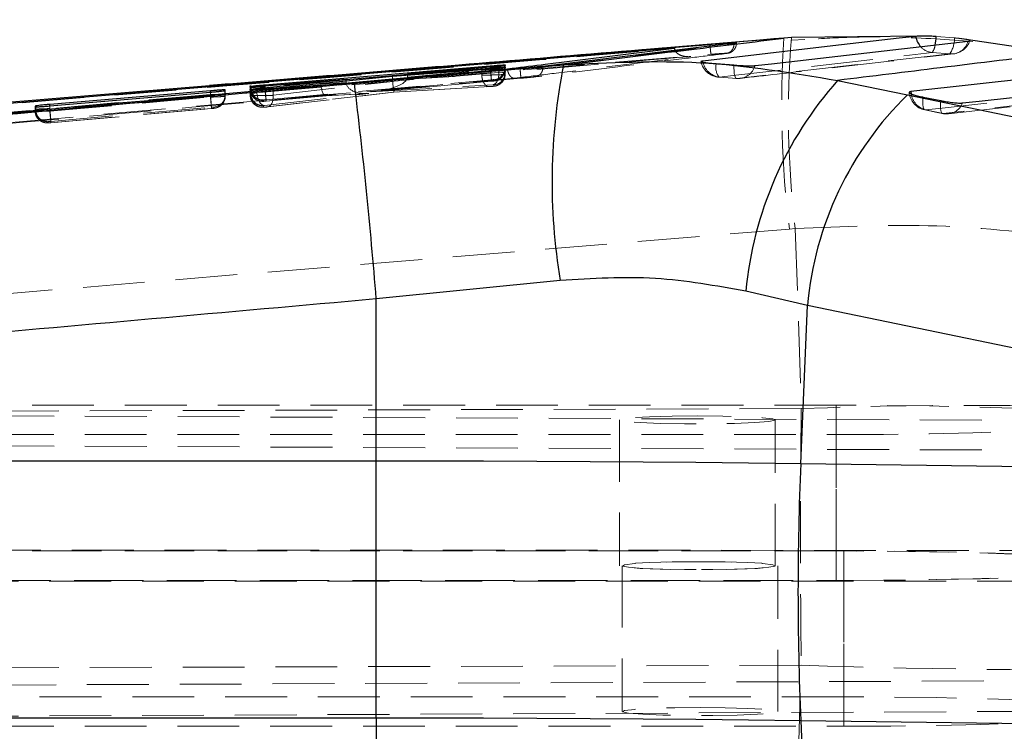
# Model space of a CAD drawing. Header units: millimetres. Extents: x 21 to 401, y 14 to 292.
# Tile 50 of 52: x 362 to 382, y 266 to 281. Entities that reach past the tile are written whole.
import ezdxf

# ---------------------------------------------------------------- set-up
doc = ezdxf.new("R2010")
doc.units = ezdxf.units.MM
doc.linetypes.add('HIDDEN', pattern=[1.905, 1.27, -0.635])
doc.layers.add('FORMATO', color=179, linetype='Continuous')
doc.styles.add('SLDTEXTSTYLE0', font='TXT', dxfattribs={"width": 0.75})
doc.dimstyles.new('SLDDIMSTYLE1', dxfattribs={"dimtxt": 3.5, "dimasz": 3.302, "dimexe": 0, "dimexo": 0.0625, "dimgap": 0.875, "dimtad": 1, "dimdec": 0, "dimrnd": 1e-09, "dimzin": 12, "dimdsep": 46, "dimtxsty": 'SLDTEXTSTYLE0', "dimsah": 1, "dimcen": 0.09, "dimadec": 0, "dimazin": 3, "dimtfac": 1, "dimtdec": 0, "dimtofl": 0, "dimtmove": 0, "dimatfit": 3, "dimfxl": 0, "dimfrac": 2, "dimtolj": 1, "dimtzin": 12, "dimarcsym": 0})

# ---------------------------------------------------------------- blocks, each defined once
blk = doc.blocks.new('_D_7')
at = {"layer": 'FORMATO'}
for p, q in [((268.376, 270.321), (268.376, 288.904)), ((400.67, 270.321), (400.67, 288.904)), ((400.67, 287.904), (268.376, 287.904))]:
    blk.add_line(p, q, dxfattribs=at)
for points in [[(268.376, 287.904), (271.678, 287.396), (271.678, 288.412)], [(400.67, 287.904), (397.368, 288.412), (397.368, 287.396)]]:
    blk.add_solid(points, dxfattribs=at)
at = {"layer": 'FORMATO', "insert": (333.223, 292.416), "char_height": 3.5, "attachment_point": 1, "style": 'SLDTEXTSTYLE0'}
blk.add_mtext('132', dxfattribs=at)

msp = doc.modelspace()

# ---------------------------------------------------------------- linework, layer by layer
at = {"color": 7, "linetype": 'Continuous', "lineweight": 25}
for p, q in [((377.55407, 280.470157), (374.727696, 280.235881)), ((377.629089, 280.475983), (377.488531, 280.465463)), ((377.55407, 280.470157), (377.550147, 280.470649)), ((377.708855, 280.482167), (377.55407, 280.470157)), ((377.708855, 280.482167), (377.704113, 280.482912)), ((380.405492, 280.513534), (377.708855, 280.482167)), ((383.183069, 280.158007), (381.290282, 280.445868)), ((375.298883, 280.263254), (346.719359, 277.890811)), ((376.525398, 280.370558), (372.60219, 279.891619)), ((374.727696, 280.235881), (376.030232, 280.343527)), ((375.299662, 280.256877), (375.298883, 280.263254)), ((375.299662, 280.256877), (375.310007, 280.222187)), ((366.894416, 279.512757), (371.521197, 279.901186)), ((368.730638, 279.542992), (373.024593, 279.919991)), ((371.343556, 279.816503), (369.514904, 279.683972)), ((371.521998, 279.877836), (369.818549, 279.733309)), ((369.818549, 279.733309), (371.696233, 279.867703)), ((372.132155, 279.845411), (369.845621, 279.640937)), ((371.825639, 279.909426), (371.812477, 279.90661)), ((371.825154, 279.862577), (371.813841, 279.860118)), ((371.825281, 279.874215), (371.825154, 279.862577)), ((371.82575, 279.920781), (371.825639, 279.909426)), ((376.158695, 279.947439), (376.521427, 279.919455)), ((366.727605, 279.435927), (368.5631, 279.618749)), ((369.514904, 279.683972), (367.062378, 279.439116)), ((368.5631, 279.618749), (368.043694, 279.582778)), ((368.5631, 279.588947), (368.5631, 279.618749)), ((369.818549, 279.705981), (369.818549, 279.733309)), ((366.078384, 279.394859), (366.078488, 279.407466)), ((366.589486, 279.403457), (366.589613, 279.418463)), ((366.589613, 279.418463), (366.605181, 279.421905)), ((366.59, 279.466519), (366.590108, 279.480109)), ((366.590108, 279.498154), (366.590108, 279.480094)), ((366.590108, 279.480109), (366.607989, 279.484013)), ((366.607989, 279.453168), (366.607989, 279.484013)), ((368.043694, 279.582778), (366.895124, 279.485399)), ((378.65167, 279.601687), (380.089625, 279.307851)), ((365.81625, 279.280612), (346.173959, 277.524093)), ((365.773934, 279.38869), (362.476361, 279.10913)), ((362.47698, 279.079223), (365.774612, 279.361928)), ((366.068698, 279.392296), (366.078384, 279.394859)), ((380.409292, 279.260212), (380.770586, 279.187122)), ((362.172018, 279.075334), (362.171919, 279.060969)), ((362.186143, 279.078925), (362.172018, 279.075334)), ((372.956231, 275.490278), (369.17806, 275.112266)), ((378.031875, 274.977723), (376.767899, 275.269488)), ((369.17806, 271.78728), (369.17806, 275.112266)), ((377.894464, 271.732354), (378.031875, 274.977723)), ((388.908699, 272.727499), (378.031875, 274.977723)), ((344.235089, 271.78728), (369.17806, 271.78728)), ((369.17806, 266.506651), (369.17806, 271.78728)), ((377.894464, 271.732354), (389.019571, 271.590033)), ((344.235089, 266.506651), (369.17806, 266.506651)), ((369.17806, 266.506651), (369.17806, 263.241375)), ((377.894464, 266.451741), (389.019571, 266.309405)), ((377.894464, 266.451741), (378.031875, 263.262937))]:
    msp.add_line(p, q, dxfattribs=at)
at = {"color": 7, "linetype": 'HIDDEN', "lineweight": 18}
for p, q in [((377.704229, 280.481601), (377.629089, 280.475983)), ((377.981867, 280.440936), (377.708867, 280.42669)), ((381.053034, 280.47573), (380.678169, 280.503863)), ((372.60219, 279.873336), (376.525398, 280.353347)), ((376.525398, 280.353347), (376.525398, 280.370558)), ((376.573372, 280.362287), (376.573372, 280.378187)), ((358.902599, 278.723085), (376.053742, 280.1388)), ((380.593251, 280.175323), (380.954291, 280.146876)), ((371.521197, 279.876837), (369.818549, 279.726291)), ((369.818549, 279.670903), (371.521998, 279.821524)), ((371.343556, 279.713238), (371.343556, 279.816503)), ((371.521197, 279.876837), (371.521197, 279.877776)), ((371.521245, 279.876778), (371.521197, 279.876837)), ((371.521998, 279.821524), (371.521998, 279.877836)), ((371.696233, 279.771188), (371.696233, 279.84702)), ((371.812477, 279.836783), (371.812477, 279.90661)), ((371.813841, 279.728854), (371.813841, 279.860118)), ((371.825154, 279.733131), (371.825154, 279.862577)), ((371.825281, 279.760832), (371.825281, 279.874215)), ((371.825639, 279.841388), (371.825639, 279.909426)), ((371.825639, 279.841388), (371.825639, 279.909426)), ((371.825639, 279.841388), (371.82575, 279.866496)), ((371.82575, 279.866496), (371.82575, 279.920796)), ((371.82575, 279.866496), (371.82575, 279.920781)), ((372.132155, 279.839108), (372.132155, 279.845456)), ((372.60219, 279.873336), (372.60219, 279.891619)), ((369.845621, 279.640937), (365.81625, 279.280612)), ((368.5631, 279.615277), (366.894416, 279.467741)), ((366.916816, 279.206136), (371.542811, 279.615173)), ((369.514904, 279.607708), (371.343556, 279.713238)), ((369.514904, 279.607708), (369.514904, 279.683972)), ((369.818549, 279.670903), (369.818549, 279.705981)), ((371.343556, 279.713238), (371.343649, 279.713193)), ((371.597796, 279.617691), (371.597684, 279.592583)), ((371.696233, 279.771084), (371.696233, 279.771188)), ((371.825154, 279.733131), (371.825281, 279.760832)), ((376.217357, 279.669085), (376.223664, 279.66989)), ((376.581657, 279.643947), (376.223664, 279.66989)), ((376.574773, 279.643053), (376.581657, 279.643947)), ((366.078488, 279.304096), (366.078488, 279.407466)), ((366.078488, 279.304111), (366.078488, 279.407466)), ((366.589486, 279.301384), (366.589486, 279.403457)), ((366.589613, 279.331038), (366.589613, 279.418463)), ((366.59, 279.422695), (366.59, 279.466519)), ((366.590108, 279.447803), (366.59, 279.422695)), ((366.590108, 279.447803), (366.590108, 279.480109)), ((366.590108, 279.480094), (366.590108, 279.447803)), ((366.605181, 279.336044), (366.605181, 279.40307)), ((366.727605, 279.345894), (366.727605, 279.410118)), ((366.894416, 279.467771), (366.894416, 279.485339)), ((366.894416, 279.467741), (366.894416, 279.467771)), ((366.895124, 279.412413), (368.044305, 279.514024)), ((366.895124, 279.412458), (366.895124, 279.485399)), ((366.895124, 279.412413), (366.895124, 279.412458)), ((367.062378, 279.296273), (369.516026, 279.582763)), ((367.062378, 279.296273), (367.062378, 279.439116)), ((368.043694, 279.52739), (368.043694, 279.582778)), ((368.043694, 279.52739), (368.563111, 279.557073)), ((368.5631, 279.559577), (368.5631, 279.588947)), ((371.543992, 279.585564), (369.052346, 279.365236)), ((369.052346, 279.365236), (371.573522, 279.511863)), ((369.086008, 279.367993), (371.543966, 279.585326)), ((369.542281, 279.360915), (371.503062, 279.474074)), ((371.510688, 279.474864), (369.542613, 279.361287)), ((371.543966, 279.585326), (371.543992, 279.585564)), ((371.597684, 279.592583), (371.595352, 279.591719)), ((371.5972, 279.484326), (371.595371, 279.483581)), ((371.597319, 279.512027), (371.5972, 279.484326)), ((365.773934, 279.314453), (362.476361, 279.022867)), ((362.477026, 278.969103), (365.774612, 279.260689)), ((365.773934, 279.314453), (365.773934, 279.361883)), ((365.773975, 279.314393), (365.773934, 279.314453)), ((365.774612, 279.260689), (365.774612, 279.361928)), ((366.068698, 279.276619), (366.068698, 279.392296)), ((366.078384, 279.280553), (366.078384, 279.394859)), ((366.589613, 279.331038), (366.589486, 279.301384)), ((366.862151, 279.199013), (366.865303, 279.200042)), ((366.886261, 279.086346), (369.025148, 279.335359)), ((366.913515, 279.175887), (368.143696, 279.284665)), ((368.147179, 279.285202), (366.917457, 279.176468)), ((369.542613, 279.361287), (366.946708, 279.058183)), ((366.953652, 279.058674), (369.542293, 279.360915)), ((368.142857, 279.284606), (369.001839, 279.333675)), ((369.025148, 279.335359), (368.147179, 279.285202)), ((362.171919, 278.979385), (362.171919, 279.060969)), ((362.172018, 279.002929), (362.171919, 278.979385)), ((362.172018, 279.002929), (362.172018, 279.075334)), ((362.186143, 279.007697), (362.186143, 279.06003)), ((362.476361, 279.022911), (362.476361, 279.079178)), ((362.476361, 279.022867), (362.476361, 279.022911)), ((362.47698, 278.969148), (362.47698, 279.079223)), ((362.498752, 278.761277), (365.795533, 279.052788)), ((362.499296, 278.732935), (365.79658, 279.024491)), ((365.796606, 279.024715), (362.499341, 278.733158)), ((365.850429, 279.031763), (365.848708, 279.031033)), ((365.850534, 279.055307), (365.850429, 279.031763)), ((366.861533, 279.052595), (366.861659, 279.082248)), ((366.861659, 279.082248), (366.864356, 279.083202)), ((366.862051, 279.17389), (366.862151, 279.199013)), ((366.864356, 279.083202), (366.886261, 279.086346)), ((366.917457, 279.176468), (366.917263, 279.178062)), ((366.946708, 279.058183), (366.953652, 279.058674)), ((362.47698, 278.969148), (362.477026, 278.969103)), ((380.817282, 278.923998), (380.455989, 278.997088)), ((362.443968, 278.730595), (362.444065, 278.754139)), ((362.444065, 278.754139), (362.44657, 278.755033)), ((344.172427, 273.783171), (377.662021, 276.547963)), ((377.662021, 276.547963), (377.78367, 276.557648)), ((377.78367, 276.557648), (377.904254, 272.860015)), ((378.622725, 272.930378), (340.304265, 272.930378)), ((340.337921, 272.808442), (385.659728, 272.601539)), ((377.904254, 272.860015), (343.988957, 272.752875)), ((378.622725, 269.934321), (378.622725, 272.930378)), ((374.172724, 272.627631), (374.172724, 269.631589)), ((377.372722, 269.631589), (377.372722, 272.627631)), ((340.332239, 272.324884), (378.622725, 272.324884)), ((340.338147, 272.180656), (394.301969, 271.956706)), ((378.622725, 269.328842), (378.622725, 272.324884)), ((378.622725, 269.934321), (290.422722, 269.934321)), ((340.068618, 269.955823), (385.22936, 269.945735)), ((378.776442, 269.934321), (340.272724, 269.934321)), ((378.776442, 269.934321), (378.776442, 266.938278)), ((374.226439, 269.631589), (374.226439, 266.635539)), ((377.426441, 266.635539), (377.426441, 269.631589)), ((394.21587, 269.319439), (340.066826, 269.307339)), ((340.115796, 269.328842), (378.622725, 269.328842)), ((340.272724, 269.328842), (378.776442, 269.328842)), ((378.776442, 269.328842), (378.776442, 266.332792)), ((377.904254, 267.585957), (343.988957, 267.478811)), ((377.78367, 263.819897), (377.904254, 267.585957)), ((340.378471, 267.09296), (385.22936, 267.27839)), ((378.776442, 266.938278), (340.272724, 266.938278)), ((394.21587, 266.691247), (340.3787, 266.444625)), ((340.332239, 266.332792), (378.776442, 266.332792))]:
    msp.add_line(p, q, dxfattribs=at)
at = {"color": 8, "linetype": 'Continuous', "lineweight": 25}
for p, q in [((376.030232, 280.343527), (376.033115, 280.310461)), ((371.521197, 279.877776), (371.521197, 279.901186)), ((371.696233, 279.84702), (371.696233, 279.867703)), ((369.818549, 279.726291), (368.5631, 279.615277)), ((366.605181, 279.40307), (366.605181, 279.421905)), ((366.727605, 279.410118), (366.727605, 279.435927)), ((366.894416, 279.485339), (366.894416, 279.512757)), ((365.773934, 279.361883), (365.773934, 279.38869)), ((380.156408, 279.37364), (380.162317, 279.324705)), ((362.186143, 279.06003), (362.186143, 279.078925)), ((362.476361, 279.079178), (362.476361, 279.10913))]:
    msp.add_line(p, q, dxfattribs=at)
at = {"color": 7, "linetype": 'Continuous', "lineweight": 25, "flags": 128}
for points in [[(380.254793, 280.507291), (379.916112, 280.468011), (378.552, 280.309642), (375.882848, 279.998997)], [(374.727696, 280.235881), (374.044507, 280.17942), (367.574237, 279.644722), (358.87923, 278.926128)], [(376.95587, 279.906029), (377.291571, 279.944444), (378.655548, 280.10037), (381.330448, 280.40556)], [(384.399942, 279.843206), (384.058743, 279.805446), (382.693946, 279.654423), (380.156408, 279.37364)], [(381.218116, 279.139409), (381.559315, 279.177183), (382.924116, 279.328251), (385.435238, 279.606203)], [(380.089625, 279.307851), (389.689143, 277.321795), (390.966512, 277.057433)], [(369.17806, 271.78728), (370.278358, 271.786416), (371.377628, 271.783823), (372.474849, 271.779517), (373.568992, 271.773497), (374.659038, 271.765763), (375.743973, 271.756316), (376.822784, 271.745184), (377.894464, 271.732354)], [(369.17806, 266.506651), (370.278358, 266.505795), (371.377628, 266.503209), (372.474849, 266.498895), (373.568992, 266.492875), (374.659038, 266.485134), (375.743973, 266.475694), (376.822784, 266.464563), (377.894464, 266.451741)]]:
    msp.add_lwpolyline(points, dxfattribs=at)
at = {"color": 7, "linetype": 'HIDDEN', "lineweight": 18, "flags": 128}
for points in [[(376.223664, 279.66989), (376.564502, 279.709423), (377.927873, 279.86733), (380.593251, 280.175323)], [(380.954291, 280.146876), (380.613438, 280.107761), (379.250041, 279.951135), (376.581657, 279.643947)], [(376.521427, 279.919455), (376.521836, 279.858285), (376.524571, 279.802242), (376.529559, 279.75283), (376.536663, 279.71139), (376.545689, 279.679039), (376.556396, 279.656673), (376.568496, 279.644871), (376.574773, 279.643053)], [(380.455989, 278.997088), (380.797192, 279.034847), (382.162, 279.185871), (384.699564, 279.466683)], [(366.886261, 279.086346), (366.858437, 279.090861), (366.830848, 279.105434), (366.804633, 279.12947), (366.780873, 279.161969), (366.760544, 279.201591), (366.74448, 279.246727), (366.733349, 279.295484), (366.727605, 279.345894)], [(366.953652, 279.058674), (366.972051, 279.063219), (366.995699, 279.076988), (367.016803, 279.098967), (367.034617, 279.128382), (367.048494, 279.164189), (367.057945, 279.205108), (367.062628, 279.249662), (367.062378, 279.296273)], [(380.409292, 279.260212), (380.404282, 279.200682), (380.40249, 279.146338), (380.403965, 279.098669), (380.408666, 279.058928), (380.416467, 279.028216), (380.427159, 279.00734), (380.440451, 278.996879), (380.455989, 278.997088)], [(385.03443, 279.390717), (384.693227, 279.352957), (383.328419, 279.201919), (380.817282, 278.923998)], [(380.929834, 278.917381), (383.881803, 279.244089), (385.146934, 279.384116)], [(380.817282, 278.923998), (380.801744, 278.923789), (380.788452, 278.934264), (380.777761, 278.955126), (380.769964, 278.985852), (380.765262, 279.025579), (380.763787, 279.073248), (380.765579, 279.127592), (380.770586, 279.187122)], [(380.443375, 278.99606), (380.696281, 278.944904), (380.804672, 278.922969)], [(378.622725, 272.324884), (379.59383, 272.329012), (380.538452, 272.34129), (381.430812, 272.361377), (382.246579, 272.388721), (382.963493, 272.422591), (383.562005, 272.462049), (384.025785, 272.506023), (384.342186, 272.553319), (384.50257, 272.602627), (384.50257, 272.652635), (384.342186, 272.701958), (384.025785, 272.74924), (383.562005, 272.793213), (382.963493, 272.832671), (382.246579, 272.866541), (381.430812, 272.893885), (380.538452, 272.913972), (379.59383, 272.92625), (378.622725, 272.930378)], [(375.772725, 272.709737), (375.253204, 272.705281), (374.789982, 272.692421), (374.433256, 272.672543), (374.221682, 272.647792), (374.178189, 272.620851), (374.307487, 272.594655), (374.595567, 272.57202), (375.011209, 272.55542), (375.509373, 272.546658), (376.036073, 272.546658), (376.534238, 272.55542), (376.949883, 272.57202), (377.23796, 272.594655), (377.367257, 272.620851), (377.323765, 272.647792), (377.112191, 272.672543), (376.755464, 272.692421), (376.292243, 272.705281), (375.772725, 272.709737)], [(378.622725, 269.328842), (379.59383, 269.332969), (380.538452, 269.345248), (381.430812, 269.365335), (382.246579, 269.392678), (382.963493, 269.426534), (383.562005, 269.465992), (384.025785, 269.509965), (384.342186, 269.557262), (384.50257, 269.606585), (384.50257, 269.656578), (384.342186, 269.705901), (384.025785, 269.753197), (383.562005, 269.79717), (382.963493, 269.836629), (382.246579, 269.870484), (381.430812, 269.897843), (380.538452, 269.917929), (379.59383, 269.930193), (378.622725, 269.934321)], [(378.776442, 269.328842), (379.74755, 269.332969), (380.692168, 269.345248), (381.584532, 269.365335), (382.400296, 269.392678), (383.117213, 269.426534), (383.715722, 269.465992), (384.179502, 269.509965), (384.495902, 269.557262), (384.656291, 269.606585), (384.656291, 269.656578), (384.495902, 269.705901), (384.179502, 269.753197), (383.715722, 269.79717), (383.117213, 269.836629), (382.400296, 269.870484), (381.584532, 269.897843), (380.692168, 269.917929), (379.74755, 269.930193), (378.776442, 269.934321)], [(375.772725, 269.713679), (375.253204, 269.709239), (374.789982, 269.696379), (374.433256, 269.676486), (374.221682, 269.651735), (374.178189, 269.624809), (374.307487, 269.598598), (374.595567, 269.575978), (375.011209, 269.559378), (375.509373, 269.550601), (376.036073, 269.550601), (376.534238, 269.559378), (376.949883, 269.575978), (377.23796, 269.598598), (377.367257, 269.624809), (377.323765, 269.651735), (377.112191, 269.676486), (376.755464, 269.696379), (376.292243, 269.709239), (375.772725, 269.713679)], [(375.82644, 269.713679), (376.345962, 269.709239), (376.809183, 269.696379), (377.165905, 269.676486), (377.37748, 269.651735), (377.420976, 269.624809), (377.291679, 269.598598), (377.003598, 269.575978), (376.587956, 269.559378), (376.089792, 269.550601), (375.563088, 269.550601), (375.064924, 269.559378), (374.649282, 269.575978), (374.361205, 269.598598), (374.231904, 269.624809), (374.275401, 269.651735), (374.486975, 269.676486), (374.843701, 269.696379), (375.306922, 269.709239), (375.82644, 269.713679)], [(378.776442, 266.332792), (379.74755, 266.33692), (380.692168, 266.349198), (381.584532, 266.369278), (382.400296, 266.396629), (383.117213, 266.430492), (383.715722, 266.46995), (384.179502, 266.513923), (384.495902, 266.561219), (384.656291, 266.610535), (384.656291, 266.660536), (384.495902, 266.709858), (384.179502, 266.757147), (383.715722, 266.801121), (383.117213, 266.840579), (382.400296, 266.874442), (381.584532, 266.901793), (380.692168, 266.92188), (379.74755, 266.934151), (378.776442, 266.938278)], [(375.82644, 266.717637), (376.345962, 266.713189), (376.809183, 266.700322), (377.165905, 266.680444), (377.37748, 266.655693), (377.420976, 266.628759), (377.291679, 266.602555), (377.003598, 266.579928), (376.587956, 266.563328), (376.089792, 266.554559), (375.563088, 266.554559), (375.064924, 266.563328), (374.649282, 266.579928), (374.361205, 266.602555), (374.231904, 266.628759), (374.275401, 266.655693), (374.486975, 266.680444), (374.843701, 266.700322), (375.306922, 266.713189), (375.82644, 266.717637)]]:
    msp.add_lwpolyline(points, dxfattribs=at)
at = {"color": 7, "linetype": 'HIDDEN', "lineweight": 18}
for centre, radius, start, end in [((398.088587, 279.093462), 20.584562, 176.1638268, 187.1034151), ((397.513704, 278.920975), 19.871072, 175.4916969, 186.8305284), ((380.475184, 280.469985), 0.577878, 326.0043107, 0.5695734), ((380.983428, 280.550318), 0.406, 276.5379035, 340.7216615), ((380.631673, 280.539378), 0.366077, 222.7633898, 263.9753692), ((380.350158, 280.357668), 0.303881, 323.126239, 354.219418), ((380.98531, 280.504602), 0.359068, 265.0441381, 343.9886078), ((384.527163, 280.911972), 13.050801, 184.792883, 185.8343332), ((371.573066, 279.830182), 0.239502, 275.3392806, 1.5794423), ((371.575881, 279.866598), 0.249869, 275.0316649, 359.9766609), ((371.576067, 279.841389), 0.249571, 330.0675674, 359.999627), ((376.24326, 280.074253), 0.406, 192.4424288, 266.3417779), ((376.271422, 280.060371), 0.393391, 188.9755689, 263.0270035), ((376.496261, 279.873222), 0.345629, 167.6002375, 216.2012695), ((376.609415, 280.002513), 0.359639, 265.5732868, 344.4380047), ((371.573402, 279.723083), 0.240508, 275.2409889, 1.3748283), ((371.575195, 279.733385), 0.250029, 275.0490471, 335.4142092), ((371.575411, 279.760935), 0.24987, 275.0300812, 359.9763791), ((371.575696, 279.841625), 0.250011, 275.0457197, 330.0632377), ((371.575597, 279.733129), 0.249557, 335.4293546, 0.0004541), ((376.607839, 280.047704), 0.406, 265.3282012, 270), ((376.607839, 280.047704), 0.406, 270, 276.5685589), ((366.839922, 279.422831), 0.249922, 180.0311927, 275.0796469), ((366.840004, 279.447926), 0.249896, 180.0281146, 275.0845799), ((366.85641, 279.44835), 0.248467, 178.8889079, 272.0510864), ((377.814776, 280.263885), 12.081885, 184.7629251, 185.8868539), ((365.82703, 279.271775), 0.241716, 275.1454296, 1.1482624), ((365.828625, 279.304207), 0.249863, 275.0302334, 359.9746738), ((365.828927, 279.280534), 0.249456, 335.2949927, 0.0043698), ((366.839394, 279.30152), 0.249908, 180.0311146, 275.0823614), ((366.839526, 279.33118), 0.249914, 180.0325862, 275.0808898), ((366.853976, 279.331816), 0.248832, 179.0264158, 272.3908575), ((380.523877, 279.394002), 0.406, 185.485805, 258.563658), ((380.559867, 279.385633), 0.402192, 188.713381, 255.0319951), ((362.421918, 279.003056), 0.2499, 180.0290852, 275.0843908), ((362.435225, 279.003887), 0.249112, 179.1235258, 272.6102077), ((365.828411, 279.280849), 0.250057, 275.0516915, 335.2788415), ((380.890148, 279.269049), 0.352661, 258.0758507, 338.4320074), ((362.421825, 278.979518), 0.249906, 180.0304983, 275.0833684), ((380.885172, 279.320914), 0.406, 258.5636138, 270), ((380.885172, 279.320914), 0.406, 270, 276.3154116), ((622.791898, 270.222986), 244.901841, 179.38304451, 180.61695549)]:
    msp.add_arc(centre, radius, start, end, dxfattribs=at)
at = {"color": 8, "linetype": 'Continuous', "lineweight": 25}
for centre, radius, start, end in [((380.677378, 280.583122), 0.429334, 190.1732434, 222.9079419), ((378.874413, 280.675534), 1.811907, 348.9115635, 354.5633057)]:
    msp.add_arc(centre, radius, start, end, dxfattribs=at)
at = {"color": 7, "linetype": 'Continuous', "lineweight": 25}
for centre, radius, start, end in [((385.134424, 277.517719), 12.345806, 168.7796901, 189.4519835), ((267.710951, 267.103898), 101.782652, 4.51275736, 7.01979891), ((384.321048, 274.560811), 7.586322, 138.3583889, 174.639893), ((384.896715, 274.369439), 6.891736, 134.2279726, 174.9363228), ((440.079323, 269.092048), 62.240886, 177.56873877, 182.43126123)]:
    msp.add_arc(centre, radius, start, end, dxfattribs=at)
at = {"color": 7, "linetype": 'HIDDEN', "lineweight": 18}
for centre, major_axis, ratio, start_param, end_param in [((371.522535, 279.836688), (0.303104, 0.004707), 0.049830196, 5.986650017, 6.282809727), ((369.0303, 279.614039), (0.787912, 0.057732), 0.316123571, 4.717205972, 6.244018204), ((369.738329, 279.622647), (0.059263, 0.245399), 0.877836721, 1.839259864, 1.939384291), ((369.464045, 279.652392), (0.35356, 0.036723), 0.7032252, 6.174677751, 6.210272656), ((371.521856, 279.728414), (0.3033, 0.004724), 0.049825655, 6.008392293, 6.282685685), ((366.890493, 279.452263), (0.300386, 0.004466), 0.049893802, 2.79404501, 3.141644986), ((368.46793, 279.553583), (0.423584, 0.039999), 0.586819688, 3.086235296, 3.139826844), ((368.125135, 279.534002), (-0.018143, 0.249368), 0.328752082, 1.627067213, 3.189475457), ((368.779163, 279.558082), (-0.00506, 0.25024), 0.863187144, 1.547373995, 1.557396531), ((369.003103, 279.584152), (0.439469, 0.038099), 0.566223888, 3.097465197, 4.713464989), ((369.520569, 279.61008), (-0.021717, 0.249163), 0.027744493, 1.678249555, 3.193436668), ((365.772873, 279.275659), (0.305512, 0.00492), 0.049774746, 6.029883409, 6.281832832), ((366.890271, 279.335532), (0.300658, 0.00449), 0.049887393, 2.817635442, 3.141454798), ((366.893962, 279.335818), (0.304457, 0.004827), 0.049798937, 2.14807968, 2.818796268), ((362.472847, 279.007429), (0.300828, 0.004505), 0.0498834, 2.833199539, 3.141343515), ((379.001257, 269.288701), (18.415942, 0.493362), 0.195669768, 1.15696951, 1.625156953), ((379.001257, 269.288701), (18.416139, -0.485642), 0.094118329, 4.655268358, 5.123455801)]:
    msp.add_ellipse(centre, major_axis=major_axis, ratio=ratio, start_param=start_param, end_param=end_param, dxfattribs=at)
at = {"color": 7, "linetype": 'Continuous', "lineweight": 25}
for points, knots in [([(377.55011, 280.470798), (375.325547, 280.286273), (371.394462, 279.960194), (367.463206, 279.636477), (365.75661, 279.495949)], [0, 0, 0, 0, 0.565890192, 1, 1, 1, 1]), ([(373.024593, 279.919991), (373.900594, 280.026626), (375.411672, 280.210567), (376.920104, 280.393341), (377.55407, 280.470157)], [0, 0, 0, 0, 0.579718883, 1, 1, 1, 1]), ([(380.405492, 280.513534), (380.377125, 280.513218), (380.314153, 280.512517), (380.275844, 280.509144), (380.254793, 280.507291)], [0, 0, 0, 0, 0.4504759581, 1, 1, 1, 1]), ([(380.678169, 280.503863), (380.637047, 280.506254), (380.551894, 280.511203), (380.459525, 280.513561), (380.413567, 280.513538), (380.405492, 280.513534)], [0, 0, 0, 0, 0.434970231, 0.900730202, 1, 1, 1, 1]), ([(381.330448, 280.40556), (381.344508, 280.408033), (381.373447, 280.413122), (381.364233, 280.426387), (381.327228, 280.438099), (381.296121, 280.44464), (381.290282, 280.445868)], [0, 0, 0, 0, 0.29763029, 0.612607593, 0.927282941, 1, 1, 1, 1]), ([(371.872518, 279.839897), (371.90401, 279.843801), (372.162876, 279.875893), (373.305001, 280.017536), (374.41563, 280.154405), (375.298883, 280.263254)], [0, 0, 0, 0, 0.027573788, 0.226655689, 1, 1, 1, 1]), ([(376.030232, 280.343527), (376.092632, 280.348577), (376.174122, 280.355172), (376.248581, 280.360707), (376.266024, 280.362004)], [0, 0, 0, 0, 0.7657296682, 1, 1, 1, 1]), ([(376.266024, 280.362004), (376.294633, 280.364075), (376.375191, 280.369906), (376.485944, 280.376989), (376.530254, 280.378623), (376.552395, 280.379439)], [0, 0, 0, 0, 0.216008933, 0.608252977, 1, 1, 1, 1]), ([(376.569453, 280.378157), (376.57071, 280.378094), (376.579947, 280.37763), (376.554723, 280.374196), (376.528378, 280.370931), (376.525483, 280.370573)], [0, 0, 0, 0, 0.122971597, 0.903654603, 1, 1, 1, 1]), ([(373.024593, 279.919991), (373.965523, 279.968666), (375.868753, 280.06712), (377.717114, 279.757989), (378.65167, 279.601687)], [0, 0, 0, 0, 0.494386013, 1, 1, 1, 1]), ([(383.183069, 280.158007), (382.373745, 280.058874), (380.86206, 279.87371), (379.352871, 279.687981), (378.65167, 279.601687)], [0, 0, 0, 0, 0.535379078, 1, 1, 1, 1]), ([(346.695925, 277.615109), (346.711612, 277.616515), (347.26647, 277.666238), (349.97805, 277.9089), (358.354103, 278.654277), (366.191837, 279.341678), (371.872518, 279.839897)], [0, 0, 0, 0, 0.001869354, 0.066123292, 0.323139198, 1, 1, 1, 1]), ([(371.813841, 279.860118), (371.801377, 279.858476), (371.776451, 279.85519), (371.701886, 279.847459), (371.609351, 279.838621), (371.506232, 279.829469), (371.413708, 279.821793), (371.363954, 279.818041), (371.343556, 279.816503)], [0, 0, 0, 0, 0.174201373, 0.348382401, 0.523124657, 0.699211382, 0.876682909, 1, 1, 1, 1]), ([(371.521197, 279.901186), (371.55571, 279.904015), (371.624736, 279.909674), (371.716501, 279.91632), (371.785427, 279.92058), (371.820937, 279.92189), (371.824417, 279.921088), (371.82575, 279.920781)], [0, 0, 0, 0, 0.216761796, 0.43352016, 0.650277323, 0.865972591, 1, 1, 1, 1]), ([(371.812477, 279.90661), (371.79943, 279.904899), (371.773339, 279.901478), (371.697504, 279.893694), (371.610466, 279.885495), (371.549315, 279.880201), (371.521998, 279.877836)], [0, 0, 0, 0, 0.262267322, 0.524499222, 0.78758909, 1, 1, 1, 1]), ([(371.696233, 279.867703), (371.715957, 279.869097), (371.762167, 279.872363), (371.81338, 279.875159), (371.821238, 279.874535), (371.825281, 279.874215)], [0, 0, 0, 0, 0.265523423, 0.622070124, 1, 1, 1, 1]), ([(372.602179, 279.891619), (372.575011, 279.888491), (372.520675, 279.882233), (372.38696, 279.868825), (372.251563, 279.856038), (372.162825, 279.848148), (372.132539, 279.845456)], [0, 0, 0, 0, 0.272317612, 0.544622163, 0.844582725, 1, 1, 1, 1]), ([(375.882848, 279.998997), (375.869875, 279.996963), (375.841713, 279.992547), (375.846637, 279.983541), (375.89353, 279.973051), (375.980061, 279.962111), (376.07535, 279.953369), (376.138257, 279.948893), (376.158695, 279.947439)], [0, 0, 0, 0, 0.160466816, 0.348326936, 0.536014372, 0.723281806, 0.910094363, 1, 1, 1, 1]), ([(376.521427, 279.919455), (376.56371, 279.916092), (376.649815, 279.909244), (376.776914, 279.903012), (376.885146, 279.901286), (376.936742, 279.90399), (376.95559, 279.905999), (376.95587, 279.906029)], [0, 0, 0, 0, 0.2420174, 0.492833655, 0.744211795, 0.996198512, 1, 1, 1, 1]), ([(344.97458, 277.391458), (346.746209, 277.555688), (354.663043, 278.289578), (362.583005, 278.995242), (368.730638, 279.542992)], [0, 0, 0, 0, 0.2237799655, 1, 1, 1, 1]), ([(366.078488, 279.407466), (366.07515, 279.407965), (366.068475, 279.408964), (366.01631, 279.406654), (365.939373, 279.401736), (365.853618, 279.395332), (365.796633, 279.390582), (365.773934, 279.38869)], [0, 0, 0, 0, 0.213305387, 0.426569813, 0.64100159, 0.857000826, 1, 1, 1, 1]), ([(367.062378, 279.439116), (367.031883, 279.436128), (366.970899, 279.430152), (366.865748, 279.42087), (366.764992, 279.412682), (366.67817, 279.406387), (366.616435, 279.402829), (366.591718, 279.402388), (366.589955, 279.403233), (366.589486, 279.403457)], [0, 0, 0, 0, 0.156679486, 0.313329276, 0.470765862, 0.628752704, 0.786470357, 0.943217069, 1, 1, 1, 1]), ([(366.895124, 279.485399), (366.860578, 279.482546), (366.791487, 279.476841), (366.69959, 279.470278), (366.630538, 279.466206), (366.594962, 279.465176), (366.591372, 279.466148), (366.59, 279.466519)], [0, 0, 0, 0, 0.216949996, 0.43389936, 0.650776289, 0.866572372, 1, 1, 1, 1]), ([(366.605181, 279.421905), (366.618937, 279.423787), (366.646375, 279.427541), (366.700577, 279.433137), (366.727605, 279.435927)], [0, 0, 0, 0, 0.501361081, 1, 1, 1, 1]), ([(366.607989, 279.484013), (366.622661, 279.485972), (366.652002, 279.48989), (366.73169, 279.498153), (366.816179, 279.506077), (366.872286, 279.510868), (366.894416, 279.512757)], [0, 0, 0, 0, 0.273443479, 0.546858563, 0.821269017, 1, 1, 1, 1]), ([(365.774612, 279.361928), (365.80895, 279.364952), (365.877632, 279.371002), (365.968437, 279.37998), (366.036797, 279.38753), (366.058493, 279.390772), (366.068698, 279.392296)], [0, 0, 0, 0, 0.257851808, 0.515765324, 0.772221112, 1, 1, 1, 1]), ([(380.156408, 279.37364), (380.142085, 279.370822), (380.112964, 279.365093), (380.122364, 279.346175), (380.172406, 279.321701), (380.260859, 279.293883), (380.347543, 279.272929), (380.399245, 279.262282), (380.409292, 279.260212)], [0, 0, 0, 0, 0.185826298, 0.377793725, 0.569762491, 0.761727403, 0.953694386, 1, 1, 1, 1]), ([(362.171919, 279.060969), (362.175342, 279.060374), (362.182187, 279.059183), (362.234616, 279.061321), (362.311767, 279.066139), (362.397526, 279.072565), (362.454402, 279.077331), (362.47698, 279.079223)], [0, 0, 0, 0, 0.213533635, 0.427028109, 0.641617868, 0.857735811, 1, 1, 1, 1]), ([(362.476361, 279.10913), (362.441914, 279.10612), (362.373013, 279.100101), (362.281927, 279.090984), (362.217399, 279.083656), (362.195411, 279.080328), (362.186143, 279.078925)], [0, 0, 0, 0, 0.268801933, 0.537649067, 0.805103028, 1, 1, 1, 1]), ([(380.770586, 279.187122), (380.80215, 279.18106), (380.876536, 279.166774), (380.996487, 279.149409), (381.112202, 279.138234), (381.183372, 279.136457), (381.210725, 279.138781), (381.218116, 279.139409)], [0, 0, 0, 0, 0.179460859, 0.422927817, 0.666393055, 0.909860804, 1, 1, 1, 1]), ([(376.767899, 275.269488), (376.15244, 275.381907), (374.902143, 275.610285), (373.611536, 275.530692), (372.956231, 275.490278)], [0, 0, 0, 0, 0.4922502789, 1, 1, 1, 1]), ([(369.17806, 275.112266), (363.034708, 274.565462), (354.782511, 273.830955), (346.533027, 273.067119), (344.424875, 272.871921)], [0, 0, 0, 0, 0.744450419, 1, 1, 1, 1])]:
    msp.add_open_spline(points, degree=3, knots=knots, dxfattribs=at)
at = {"color": 7, "linetype": 'HIDDEN', "lineweight": 18}
for points, knots in [([(383.313625, 280.127862), (382.879267, 280.204435), (381.940658, 280.369903), (380.461122, 280.480773), (379.113882, 280.512005), (378.286244, 280.460045), (377.981867, 280.440936)], [0, 0, 0, 0, 0.248696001, 0.537409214, 0.829874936, 1, 1, 1, 1]), ([(381.290282, 280.445868), (381.260785, 280.450994), (381.201795, 280.461246), (381.111472, 280.470628), (381.06099, 280.475035), (381.053034, 280.47573)], [0, 0, 0, 0, 0.457267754, 0.914454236, 1, 1, 1, 1]), ([(346.719359, 277.889276), (351.477117, 278.283256), (361.003314, 279.072101), (370.530736, 279.851872), (375.299077, 280.256827), (375.299662, 280.256877)], [0, 0, 0, 0, 0.4994086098, 0.9999385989, 1, 1, 1, 1]), ([(375.310007, 280.222187), (375.310267, 280.221294), (375.315136, 280.204567), (375.342851, 280.171699), (375.406699, 280.122102), (375.510763, 280.090994), (375.594099, 280.088478), (375.637158, 280.092322), (375.638, 280.092398)], [0, 0, 0, 0, 0.006545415, 0.122675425, 0.306308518, 0.638717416, 0.992936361, 1, 1, 1, 1]), ([(376.033115, 280.310461), (376.033868, 280.301717), (376.036556, 280.270497), (376.041495, 280.221389), (376.046458, 280.178429), (376.050891, 280.14694), (376.05264, 280.141948), (376.053742, 280.1388)], [0, 0, 0, 0, 0.093042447, 0.332191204, 0.57286499, 0.730657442, 1, 1, 1, 1]), ([(376.52548, 280.353362), (376.523069, 280.328358), (376.518247, 280.278353), (376.480247, 280.214771), (376.425327, 280.168593), (376.380402, 280.159837), (376.357938, 280.155459)], [0, 0, 0, 0, 0.250001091, 0.499996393, 0.749992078, 1, 1, 1, 1]), ([(376.367363, 280.157203), (376.37821, 280.157872), (376.391497, 280.158692), (376.426488, 280.166814), (376.456504, 280.177335), (376.500616, 280.202689), (376.544383, 280.250663), (376.571487, 280.31026), (376.570473, 280.347939), (376.57009, 280.362168)], [0, 0, 0, 0, 0.256304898, 0.31398759, 0.394687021, 0.509628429, 0.70956546, 0.890315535, 1, 1, 1, 1]), ([(376.525565, 280.353377), (376.544583, 280.356057), (376.582675, 280.361427), (376.570643, 280.366254), (376.5201, 280.36678), (376.496482, 280.367026)], [0, 0, 0, 0, 0.346883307, 0.694799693, 1, 1, 1, 1]), ([(375.638, 280.092398), (370.75925, 279.686739), (362.511282, 279.000937), (354.262967, 278.319983), (350.893609, 278.041819)], [0, 0, 0, 0, 0.591509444, 1, 1, 1, 1]), ([(372.019193, 279.646465), (372.076023, 279.653499), (372.360167, 279.688669), (373.566422, 279.837778), (374.715872, 279.979058), (375.638, 280.092398)], [0, 0, 0, 0, 0.047112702, 0.235561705, 1, 1, 1, 1]), ([(376.357856, 280.155444), (376.301026, 280.148521), (376.016872, 280.113905), (374.823413, 279.968244), (373.573122, 279.815233), (372.550184, 279.689576), (372.436504, 279.675612)], [0, 0, 0, 0, 0.043477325, 0.217387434, 0.913027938, 1, 1, 1, 1]), ([(376.053742, 280.1388), (376.056218, 280.139004), (376.094453, 280.142151), (376.169283, 280.148103), (376.265736, 280.155066), (376.340059, 280.159698), (376.383185, 280.161408), (376.393197, 280.160241), (376.369623, 280.157041), (376.35786, 280.155444)], [0, 0, 0, 0, 0.011446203, 0.176796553, 0.341934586, 0.506667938, 0.670985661, 0.835826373, 1, 1, 1, 1]), ([(376.654285, 279.644275), (377.160685, 279.702619), (378.619134, 279.870653), (380.077603, 280.037419), (381.029665, 280.14628)], [0, 0, 0, 0, 0.347218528, 1, 1, 1, 1]), ([(346.17451, 277.52308), (348.821255, 277.762592), (357.472828, 278.545498), (366.126128, 279.309125), (372.132155, 279.839137)], [0, 0, 0, 0, 0.305926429, 1, 1, 1, 1]), ([(371.82575, 279.866496), (371.82575, 279.866496), (371.825751, 279.866495), (371.814234, 279.872152), (371.764756, 279.874899), (371.689001, 279.877293), (371.603479, 279.878005), (371.545349, 279.876778), (371.521249, 279.876778), (371.521245, 279.876778)], [0, 0, 0, 0, 0.000125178, 0.214366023, 0.424430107, 0.634695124, 0.848156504, 0.999976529, 1, 1, 1, 1]), ([(371.521245, 279.876778), (371.524107, 279.843822), (371.529829, 279.777912), (371.537019, 279.692448), (371.54199, 279.630768), (371.542537, 279.620371), (371.542811, 279.615173)], [0, 0, 0, 0, 0.250002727, 0.499989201, 0.749996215, 1, 1, 1, 1]), ([(371.521998, 279.821524), (371.522017, 279.821524), (371.556085, 279.821524), (371.625389, 279.824299), (371.717785, 279.82671), (371.780084, 279.835611), (371.806277, 279.830579), (371.812472, 279.836778), (371.812477, 279.836783)], [0, 0, 0, 0, 0.000154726, 0.265306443, 0.536037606, 0.80659174, 0.999844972, 1, 1, 1, 1]), ([(372.019193, 279.646465), (372.018655, 279.646439), (372.015606, 279.646289), (371.997582, 279.646338), (371.966454, 279.65614), (371.928611, 279.689014), (371.899823, 279.733929), (371.880098, 279.785488), (371.874926, 279.822612), (371.872518, 279.839897)], [0, 0, 0, 0, 0.0086899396, 0.0491756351, 0.2890616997, 0.4965283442, 0.6777275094, 0.8499502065, 1, 1, 1, 1]), ([(372.132547, 279.839033), (372.134812, 279.813328), (372.139343, 279.76192), (372.144965, 279.698499), (372.148854, 279.654835), (372.149324, 279.649881), (372.14956, 279.647404)], [0, 0, 0, 0, 0.250004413, 0.499984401, 0.749983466, 1, 1, 1, 1]), ([(372.132927, 279.839078), (372.133425, 279.839079), (372.133943, 279.839081), (372.134441, 279.839207), (372.134461, 279.839212)], [0, 0, 0, 0, 0.960143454, 1, 1, 1, 1]), ([(372.134461, 279.839212), (372.134482, 279.839212), (372.18675, 279.839211), (372.292403, 279.849469), (372.441266, 279.858504), (372.543766, 279.865735), (372.589285, 279.873351), (372.60217, 279.873351), (372.602179, 279.873351)], [0, 0, 0, 0, 0.000108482, 0.268598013, 0.541756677, 0.843411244, 0.999894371, 1, 1, 1, 1]), ([(372.602179, 279.873351), (372.599812, 279.848449), (372.595077, 279.798641), (372.557559, 279.735237), (372.503258, 279.68907), (372.458753, 279.680098), (372.4365, 279.675612)], [0, 0, 0, 0, 0.249987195, 0.500009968, 0.749999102, 1, 1, 1, 1]), ([(372.149184, 279.64736), (366.143263, 279.117366), (357.490229, 278.353778), (348.838914, 277.571004), (346.192326, 277.33154)], [0, 0, 0, 0, 0.69408256, 1, 1, 1, 1]), ([(346.510355, 277.387137), (350.76798, 277.767764), (359.270306, 278.527862), (367.773873, 279.273976), (372.019193, 279.646465)], [0, 0, 0, 0, 0.500760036, 1, 1, 1, 1]), ([(371.343649, 279.713193), (371.365303, 279.712881), (371.416181, 279.712148), (371.509677, 279.712909), (371.611139, 279.71477), (371.702948, 279.71998), (371.774328, 279.719083), (371.805843, 279.736856), (371.813836, 279.728859), (371.813841, 279.728854)], [0, 0, 0, 0, 0.1302958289, 0.306133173, 0.4794854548, 0.6515085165, 0.8246540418, 0.9998910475, 1, 1, 1, 1]), ([(371.343649, 279.713193), (371.345255, 279.69644), (371.348465, 279.662936), (371.360571, 279.615266), (371.377471, 279.57197), (371.399008, 279.534854), (371.424174, 279.505362), (371.451951, 279.484917), (371.481288, 279.473446), (371.500888, 279.474391), (371.510688, 279.474864)], [0, 0, 0, 0, 0.1250232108, 0.2500230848, 0.3750066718, 0.5000170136, 0.6249974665, 0.7500065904, 0.8750039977, 1, 1, 1, 1]), ([(371.542811, 279.615173), (371.547139, 279.615543), (371.557665, 279.616443), (371.573206, 279.617512), (371.586818, 279.618198), (371.596041, 279.618323), (371.59721, 279.617903), (371.597796, 279.617691)], [0, 0, 0, 0, 0.151938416, 0.369489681, 0.581759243, 0.790066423, 1, 1, 1, 1]), ([(371.696233, 279.771084), (371.696129, 279.739166), (371.695921, 279.675326), (371.669294, 279.592078), (371.627467, 279.530655), (371.591504, 279.518128), (371.573522, 279.511863)], [0, 0, 0, 0, 0.249987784, 0.500011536, 0.749993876, 1, 1, 1, 1]), ([(371.628749, 279.59674), (371.63284, 279.597724), (371.650692, 279.602018), (371.69084, 279.617079), (371.746939, 279.652634), (371.776346, 279.694148), (371.7922, 279.716531)], [0, 0, 0, 0, 0.063382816, 0.276635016, 0.609996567, 1, 1, 1, 1]), ([(371.631521, 279.489243), (371.635824, 279.490345), (371.654774, 279.495194), (371.696682, 279.51162), (371.750221, 279.550892), (371.789842, 279.59445), (371.799088, 279.625308), (371.800601, 279.630357)], [0, 0, 0, 0, 0.060371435, 0.265860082, 0.579765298, 0.931229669, 1, 1, 1, 1]), ([(371.825281, 279.760832), (371.825281, 279.760832), (371.825282, 279.760831), (371.816687, 279.765947), (371.775627, 279.768362), (371.724383, 279.771084), (371.696249, 279.771084), (371.696233, 279.771084)], [0, 0, 0, 0, 0.000205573, 0.279177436, 0.632747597, 0.999789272, 1, 1, 1, 1]), ([(372.4365, 279.675612), (372.427614, 279.674567), (372.401607, 279.671509), (372.337587, 279.664873), (372.246444, 279.656085), (372.18151, 279.65026), (372.149184, 279.64736)], [0, 0, 0, 0, 0.15619499, 0.457134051, 0.729738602, 1, 1, 1, 1]), ([(366.590212, 279.412443), (366.594983, 279.380906), (366.603539, 279.324339), (366.647547, 279.258477), (366.69521, 279.216083), (366.74225, 279.190832), (366.784157, 279.177838), (366.818236, 279.172839), (366.843412, 279.172014), (366.866904, 279.172547), (366.891565, 279.174026), (366.912169, 279.175802), (366.918332, 279.176334)], [0, 0, 0, 0, 0.201011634, 0.36054295, 0.493023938, 0.605258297, 0.698324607, 0.772255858, 0.825022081, 0.868703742, 0.960723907, 1, 1, 1, 1]), ([(366.894416, 279.467771), (366.894396, 279.467771), (366.871649, 279.467771), (366.815326, 279.465748), (366.730834, 279.463949), (366.65315, 279.455538), (366.620264, 279.461354), (366.607997, 279.453173), (366.607989, 279.453168)], [0, 0, 0, 0, 0.000160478, 0.183731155, 0.453791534, 0.725126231, 0.999833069, 1, 1, 1, 1]), ([(366.916816, 279.206136), (366.916706, 279.20786), (366.916398, 279.212704), (366.913723, 279.245545), (366.908519, 279.306697), (366.90187, 279.383434), (366.896901, 279.439639), (366.894416, 279.467741)], [0, 0, 0, 0, 0.1278568, 0.359226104, 0.572794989, 0.786404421, 1, 1, 1, 1]), ([(366.917263, 279.178062), (366.916919, 279.180234), (366.916189, 279.184841), (366.911151, 279.236883), (366.903835, 279.315719), (366.898027, 279.380183), (366.895124, 279.412413)], [0, 0, 0, 0, 0.2290825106, 0.486038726, 0.7430368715, 1, 1, 1, 1]), ([(371.503785, 279.474148), (371.512307, 279.474676), (371.5258, 279.47551), (371.540772, 279.4769), (371.546286, 279.477412)], [0, 0, 0, 0, 0.631677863, 1, 1, 1, 1]), ([(371.595371, 279.483581), (371.593188, 279.483145), (371.588824, 279.482274), (371.575741, 279.480577), (371.559411, 279.478777), (371.540934, 279.477068), (371.523908, 279.475671), (371.514603, 279.475103), (371.510688, 279.474864)], [0, 0, 0, 0, 0.1699468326, 0.3397715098, 0.5117926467, 0.6881703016, 0.8687689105, 1, 1, 1, 1]), ([(371.595352, 279.591719), (371.593801, 279.591408), (371.590059, 279.590658), (371.578732, 279.589123), (371.562478, 279.58727), (371.550143, 279.586132), (371.543992, 279.585564)], [0, 0, 0, 0, 0.1892221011, 0.4563664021, 0.7288828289, 1, 1, 1, 1]), ([(371.546286, 279.477412), (371.55061, 279.477785), (371.565401, 279.479063), (371.593172, 279.482288), (371.613454, 279.485129), (371.628766, 279.488588), (371.630434, 279.488993), (371.631249, 279.489172), (371.631445, 279.489218), (371.631488, 279.489228)], [0, 0, 0, 0, 0.135838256, 0.464691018, 0.941326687, 0.972260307, 0.99332766, 0.998566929, 1, 1, 1, 1]), ([(371.547072, 279.585699), (371.552667, 279.586195), (371.575012, 279.588176), (371.596732, 279.590794), (371.616064, 279.594111), (371.622754, 279.595376), (371.626917, 279.596348), (371.6283, 279.596592), (371.628968, 279.5968), (371.629047, 279.5968), (371.629051, 279.5968)], [0, 0, 0, 0, 0.1819446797, 0.7267558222, 0.845864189, 0.9504296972, 0.9758123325, 0.9972591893, 0.999871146, 1, 1, 1, 1]), ([(371.573522, 279.511863), (371.573711, 279.511873), (371.579009, 279.512152), (371.588094, 279.512582), (371.595874, 279.51257), (371.596889, 279.512189), (371.597319, 279.512027)], [0, 0, 0, 0, 0.0133634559, 0.3745617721, 0.735025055, 1, 1, 1, 1]), ([(366.078488, 279.304096), (366.078488, 279.304096), (366.078489, 279.304096), (366.066969, 279.309778), (366.01746, 279.312515), (365.94167, 279.314891), (365.856175, 279.315596), (365.79808, 279.314393), (365.773981, 279.314393), (365.773975, 279.314393)], [0, 0, 0, 0, 0.000125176, 0.214322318, 0.424628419, 0.634925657, 0.848168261, 0.999960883, 1, 1, 1, 1]), ([(365.795533, 279.052788), (365.795262, 279.05798), (365.794718, 279.068365), (365.789743, 279.130051), (365.782562, 279.215525), (365.776837, 279.281438), (365.773975, 279.314393)], [0, 0, 0, 0, 0.24998897, 0.499990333, 0.750002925, 1, 1, 1, 1]), ([(365.774612, 279.260689), (365.774632, 279.260689), (365.808718, 279.260689), (365.878048, 279.263422), (365.97027, 279.266014), (366.036029, 279.274716), (366.061829, 279.269746), (366.068693, 279.276614), (366.068698, 279.276619)], [0, 0, 0, 0, 0.000149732, 0.256883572, 0.51863517, 0.780492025, 0.999841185, 1, 1, 1, 1]), ([(366.589486, 279.301384), (366.589486, 279.301384), (366.589485, 279.301385), (366.6011, 279.295713), (366.650694, 279.293003), (366.726626, 279.290522), (366.821771, 279.290047), (366.926354, 279.291636), (367.008248, 279.293179), (367.050591, 279.296274), (367.062361, 279.296273), (367.062378, 279.296273)], [0, 0, 0, 0, 0.0000912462, 0.1561506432, 0.3095832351, 0.4629344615, 0.6183041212, 0.7760916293, 0.9357419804, 0.999905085, 1, 1, 1, 1]), ([(366.58949, 279.300818), (366.592766, 279.270404), (366.598845, 279.213974), (366.639715, 279.14581), (366.687059, 279.100183), (366.734545, 279.072565), (366.777503, 279.057933), (366.812935, 279.051919), (366.839527, 279.050704), (366.863416, 279.051089), (366.890054, 279.05266), (366.922127, 279.055329), (366.944113, 279.057551), (366.954257, 279.058745), (366.957958, 279.059181)], [0, 0, 0, 0, 0.17366991, 0.322232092, 0.444643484, 0.548427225, 0.634904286, 0.704178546, 0.754926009, 0.793144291, 0.873732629, 0.930418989, 0.974612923, 1, 1, 1, 1]), ([(366.865303, 279.200042), (366.867904, 279.200509), (366.873106, 279.201445), (366.887268, 279.203197), (366.902456, 279.20483), (366.912672, 279.205759), (366.916816, 279.206136)], [0, 0, 0, 0, 0.270043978, 0.539953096, 0.813369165, 1, 1, 1, 1]), ([(362.476361, 279.022911), (362.476341, 279.022911), (362.449705, 279.022912), (362.389418, 279.020877), (362.302629, 279.017588), (362.228091, 279.01384), (362.196301, 279.007697), (362.186149, 279.007697), (362.186143, 279.007697)], [0, 0, 0, 0, 0.000160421, 0.208546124, 0.470292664, 0.733476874, 0.999837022, 1, 1, 1, 1]), ([(362.498752, 278.761277), (362.498641, 278.763038), (362.498333, 278.767921), (362.495648, 278.800825), (362.490462, 278.861836), (362.483815, 278.93857), (362.478846, 278.99477), (362.476361, 279.022867)], [0, 0, 0, 0, 0.129541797, 0.359224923, 0.57283035, 0.786438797, 1, 1, 1, 1]), ([(365.795533, 279.052788), (365.799867, 279.053151), (365.810396, 279.054032), (365.825932, 279.055141), (365.839554, 279.055792), (365.848757, 279.055923), (365.849941, 279.055512), (365.850534, 279.055307)], [0, 0, 0, 0, 0.15228235, 0.369957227, 0.582424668, 0.791143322, 1, 1, 1, 1]), ([(365.848708, 279.031033), (365.847027, 279.030677), (365.843318, 279.029892), (365.831424, 279.028289), (365.815142, 279.026436), (365.802779, 279.025288), (365.796606, 279.024715)], [0, 0, 0, 0, 0.214682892, 0.473504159, 0.737138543, 1, 1, 1, 1]), ([(365.79664, 279.024506), (365.806448, 279.025422), (365.827676, 279.027406), (365.850318, 279.030235), (365.867397, 279.032966), (365.877455, 279.03497), (365.883325, 279.036329), (365.885908, 279.036943), (365.887092, 279.037225), (365.887684, 279.037398), (365.887975, 279.03745), (365.888088, 279.037489), (365.888118, 279.0375)], [0, 0, 0, 0, 0.287930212, 0.623214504, 0.791078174, 0.908675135, 0.958828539, 0.980176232, 0.990896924, 0.996332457, 0.999038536, 1, 1, 1, 1]), ([(365.888088, 279.037485), (365.892584, 279.038701), (365.912241, 279.044022), (365.954098, 279.061401), (366.00544, 279.100684), (366.043036, 279.142792), (366.051902, 279.172032), (366.05351, 279.177332)], [0, 0, 0, 0, 0.064026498, 0.279974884, 0.594395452, 0.926469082, 1, 1, 1, 1]), ([(366.946708, 279.058183), (366.944578, 279.057939), (366.937089, 279.057083), (366.922263, 279.055613), (366.903369, 279.053997), (366.886088, 279.052784), (366.872503, 279.052102), (366.863329, 279.05198), (366.862131, 279.05239), (366.861533, 279.052595)], [0, 0, 0, 0, 0.063647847, 0.223832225, 0.384106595, 0.54212464, 0.696560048, 0.848547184, 1, 1, 1, 1]), ([(366.917457, 279.176468), (366.913141, 279.176097), (366.902596, 279.175191), (366.88697, 279.174135), (366.873208, 279.17342), (366.863968, 279.173311), (366.862684, 279.173699), (366.862051, 279.17389)], [0, 0, 0, 0, 0.151627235, 0.370451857, 0.584389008, 0.794927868, 1, 1, 1, 1]), ([(362.171919, 278.979385), (362.171919, 278.979385), (362.171918, 278.979386), (362.18374, 278.97369), (362.233526, 278.97099), (362.3097, 278.968599), (362.395199, 278.967923), (362.453096, 278.969148), (362.47696, 278.969148), (362.47698, 278.969148)], [0, 0, 0, 0, 0.0001251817, 0.2144908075, 0.4253612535, 0.6361603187, 0.8496456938, 0.9998748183, 1, 1, 1, 1]), ([(362.172143, 278.96882), (362.176942, 278.937334), (362.185555, 278.880832), (362.229561, 278.815046), (362.277244, 278.772711), (362.324276, 278.747496), (362.36617, 278.73451), (362.400236, 278.729535), (362.4254, 278.728698), (362.448879, 278.729263), (362.473536, 278.730736), (362.494103, 278.732498), (362.500246, 278.733024)], [0, 0, 0, 0, 0.2008812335, 0.3604822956, 0.492986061, 0.6052731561, 0.6983765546, 0.772325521, 0.825097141, 0.8688499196, 0.9608299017, 1, 1, 1, 1]), ([(362.477026, 278.969103), (362.479507, 278.941284), (362.484469, 278.885647), (362.49111, 278.813346), (362.496239, 278.759418), (362.498871, 278.734117), (362.499217, 278.73341), (362.499341, 278.733158)], [0, 0, 0, 0, 0.215876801, 0.431739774, 0.64761018, 0.874586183, 1, 1, 1, 1]), ([(362.499341, 278.733158), (362.495002, 278.732788), (362.484446, 278.731887), (362.468826, 278.730824), (362.455096, 278.730112), (362.445884, 278.729997), (362.444601, 278.730398), (362.443968, 278.730595)], [0, 0, 0, 0, 0.152553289, 0.371187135, 0.584970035, 0.795284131, 1, 1, 1, 1]), ([(362.44657, 278.755033), (362.448955, 278.755484), (362.453724, 278.756384), (362.467401, 278.758128), (362.482971, 278.759829), (362.493894, 278.760831), (362.498752, 278.761277)], [0, 0, 0, 0, 0.261738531, 0.523310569, 0.787992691, 1, 1, 1, 1]), ([(377.78367, 276.557648), (378.756553, 276.6018), (380.732836, 276.691488), (382.659919, 276.461625), (383.63834, 276.34492)], [0, 0, 0, 0, 0.492279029, 1, 1, 1, 1])]:
    msp.add_open_spline(points, degree=3, knots=knots, dxfattribs=at)
at = {"color": 8, "linetype": 'Continuous', "lineweight": 25}
msp.add_open_spline([(376.496482, 280.367026), (376.493793, 280.367092), (376.468572, 280.367712), (376.386464, 280.365956), (376.300837, 280.363147), (376.266024, 280.362004)], degree=3, knots=[0, 0, 0, 0, 0.066140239, 0.620325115, 1, 1, 1, 1], dxfattribs=at)

# ---------------------------------------------------------------- dimensions: what is measured, and where the dimension line sits
at = {"layer": 'FORMATO'}
dim = msp.add_linear_dim(base=(268.375672, 287.903864), p1=(400.66978, 269.320879), p2=(268.375672, 269.320879), angle=0, dimstyle='SLDDIMSTYLE1', dxfattribs=at)
dim.commit()
dim.dimension.update_dxf_attribs({"geometry": '_D_7', "text_midpoint": (337.101779, 287.903864), "dimtype": 160})

doc.saveas('drawing.dxf')
